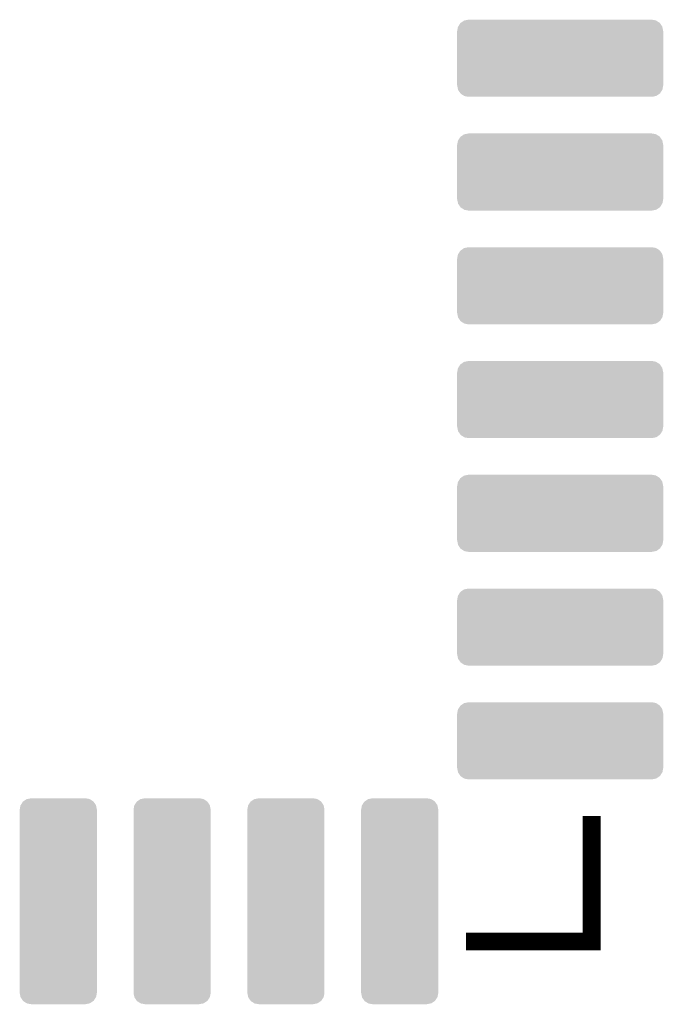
# Model space of a CAD drawing. Extents: x -1.4 to 24.2, y -3.9 to 53.4.
# Tile 35 of 56: x 11 to 18.2, y 21.4 to 32.4. Entities that reach past the tile are written whole.
import ezdxf

# ---------------------------------------------------------------- set-up
doc = ezdxf.new("R2010")
doc.units = 0
doc.layers.get('0').update_dxf_attribs({"linetype": 'CONTINUOUS'})
doc.layers.add('XSENSE_MTI-8_CLICK_V102_GTO', color=11, linetype='CONTINUOUS')
doc.layers.add('XSENSE_MTI-8_CLICK_V102_GTS', color=8, linetype='CONTINUOUS')

# ---------------------------------------------------------------- blocks, each defined once
blk = doc.blocks.new('CUSTOM_95')
for points in [[(-0.419644, 1.072892), (-0.394578, 1.11164), (0.42047, 1.072892), (0.393734, 1.11164)], [(-0.394578, 1.11164), (-0.390664, 1.114284), (0.393734, 1.11164), (0.391908, 1.114284)], [(-0.390664, 1.114284), (-0.352902, 1.139784), (0.391908, 1.114284), (0.351596, 1.139784)], [(-0.352902, 1.139784), (-0.345756, 1.141168), (0.351596, 1.139784), (0.349408, 1.141168)], [(-0.345756, 1.141168), (-0.30353, 1.149344), (0.349408, 1.141168), (0.30353, 1.149344)], [(-0.30353, 1.149344), (-0.30353, 1.15062), (0.30353, 1.149344), (0.30353, 1.15062)], [(-0.43053, 1.02362), (-0.421892, 1.069414), (0.43053, 1.02362), (0.421182, 1.069414)], [(-0.43053, -1.02362), (-0.43053, 1.02362), (0.43053, -1.02362), (0.43053, 1.02362)], [(-0.421892, 1.069414), (-0.419644, 1.072892), (0.421182, 1.069414), (0.42047, 1.072892)], [(-0.421182, -1.069412), (-0.43053, -1.02362), (0.421892, -1.069412), (0.43053, -1.02362)], [(-0.420472, -1.072892), (-0.421182, -1.069412), (0.41964, -1.072892), (0.421892, -1.069412)], [(-0.393732, -1.111638), (-0.420472, -1.072892), (0.39458, -1.111638), (0.41964, -1.072892)], [(-0.391908, -1.114284), (-0.393732, -1.111638), (0.39066, -1.114284), (0.39458, -1.111638)], [(-0.351596, -1.139784), (-0.391908, -1.114284), (0.352902, -1.139784), (0.39066, -1.114284)], [(-0.34941, -1.141168), (-0.351596, -1.139784), (0.345754, -1.141168), (0.352902, -1.139784)], [(-0.30353, -1.149344), (-0.34941, -1.141168), (0.30353, -1.149344), (0.345754, -1.141168)], [(-0.30353, -1.15062), (-0.30353, -1.149344), (0.30353, -1.15062), (0.30353, -1.149344)]]:
    blk.add_solid(points)
blk = doc.blocks.new('CUSTOM_96')
for points in [[(-1.14935, 0.3048), (-1.141168, 0.349408), (1.14935, 0.3048), (1.140244, 0.349408)], [(-1.141168, 0.349408), (-1.138218, 0.354072), (1.140244, 0.349408), (1.13929, 0.354072)], [(-1.138218, 0.354072), (-1.114284, 0.391908), (1.13929, 0.354072), (1.113182, 0.391908)], [(-1.114284, 0.391908), (-1.109132, 0.395464), (1.113182, 0.391908), (1.110728, 0.395464)], [(-1.109132, 0.395464), (-1.072892, 0.42047), (1.110728, 0.395464), (1.071198, 0.42047)], [(-1.072892, 0.42047), (-1.063694, 0.422348), (1.071198, 0.42047), (1.068228, 0.422348)], [(-1.063694, 0.422348), (-1.02362, 0.43053), (1.068228, 0.422348), (1.02362, 0.43053)], [(-1.15062, -0.30353), (-1.15062, 0.30353), (1.15062, -0.30353), (1.15062, 0.30353)], [(-1.149344, 0.30353), (-1.14935, 0.3048), (1.149344, 0.30353), (1.14935, 0.3048)], [(-1.14935, -0.3048), (-1.149344, -0.30353), (1.14935, -0.3048), (1.149344, -0.30353)], [(-1.140242, -0.349408), (-1.14935, -0.3048), (1.141168, -0.349408), (1.14935, -0.3048)], [(-1.13929, -0.354072), (-1.140242, -0.349408), (1.138216, -0.354072), (1.141168, -0.349408)], [(-1.11318, -0.391908), (-1.13929, -0.354072), (1.114284, -0.391908), (1.138216, -0.354072)], [(-1.110728, -0.395464), (-1.11318, -0.391908), (1.10913, -0.395464), (1.114284, -0.391908)], [(-1.071196, -0.42047), (-1.110728, -0.395464), (1.072892, -0.42047), (1.10913, -0.395464)], [(-1.068228, -0.422348), (-1.071196, -0.42047), (1.063692, -0.422348), (1.072892, -0.42047)], [(-1.02362, -0.43053), (-1.068228, -0.422348), (1.02362, -0.43053), (1.063692, -0.422348)]]:
    blk.add_solid(points)

msp = doc.modelspace()

# ---------------------------------------------------------------- linework, layer by layer
at = {"layer": 'XSENSE_MTI-8_CLICK_V102_GTO', "const_width": 0.20066}
msp.add_lwpolyline([(15.97914, 22.14372), (17.38122, 22.14372), (17.38122, 23.54326)], dxfattribs=at)

# ---------------------------------------------------------------- block references
at = {"layer": 'XSENSE_MTI-8_CLICK_V102_GTS'}
for name, p in [('CUSTOM_96', (17.0307, 32.004)), ('CUSTOM_96', (17.0307, 30.734)), ('CUSTOM_96', (17.0307, 29.464)), ('CUSTOM_96', (17.0307, 28.194)), ('CUSTOM_96', (17.0307, 26.924)), ('CUSTOM_96', (17.0307, 25.654)), ('CUSTOM_96', (17.0307, 24.384)), ('CUSTOM_95', (11.43, 22.5933)), ('CUSTOM_95', (12.7, 22.5933)), ('CUSTOM_95', (13.97, 22.5933)), ('CUSTOM_95', (15.24, 22.5933))]:
    msp.add_blockref(name, p, dxfattribs=at)

doc.saveas('drawing.dxf')
